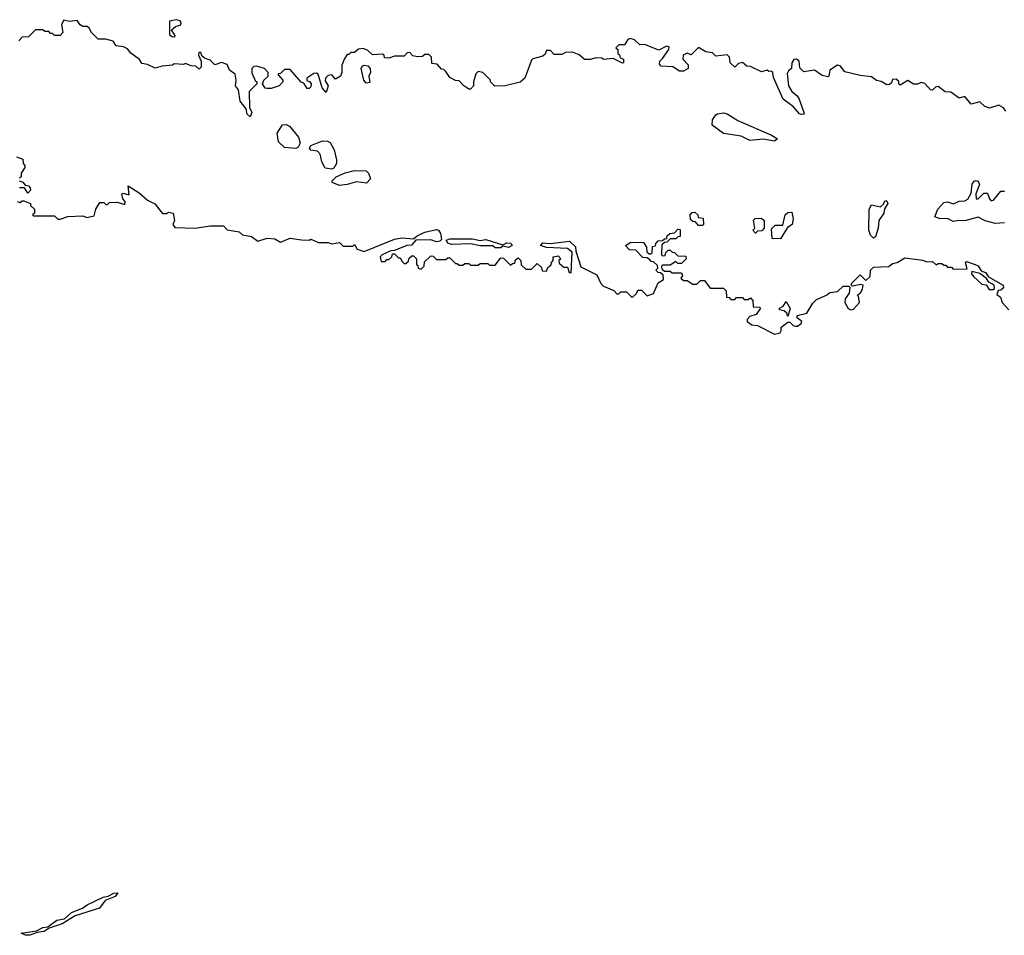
# Model space of a CAD drawing. Extents: x 2106670 to 2323771, y 35271 to 224896.
# Tile 43 of 256: x 2146002 to 2151183, y 84635 to 89452. Entities that reach past the tile are written whole.
import ezdxf

# ---------------------------------------------------------------- set-up
doc = ezdxf.new("R2010")
doc.units = 0

msp = doc.modelspace()

# ---------------------------------------------------------------- linework, layer by layer
at = {"layer": '0CON20XD'}
for points in [[(2146223, 89427), (2146230, 89385), (2146215, 89370), (2146185, 89370), (2146175, 89380), (2146165, 89380), (2146155, 89390), (2146135, 89390), (2146125, 89400), (2146085, 89400), (2146048.3, 89361.7), (2146015, 89360), (2145998.3, 89341.7)], [(2151191.7, 88971.7), (2151178.3, 88988.3), (2151155, 89002.5), (2151105, 88987.5), (2151080, 88995), (2151055, 89020), (2151008.3, 89008.3), (2150975, 89047.5), (2150945, 89040), (2150901.7, 89071.7), (2150872.5, 89072.5), (2150835, 89101.2), (2150821.7, 89098.3), (2150805, 89082.5), (2150795, 89083.3), (2150765, 89117.5), (2150745, 89122.5), (2150727, 89113), (2150705, 89112.5), (2150675, 89132.5), (2150635, 89107.5), (2150627.5, 89115), (2150627.5, 89127.5), (2150615, 89140), (2150595, 89137.5), (2150589.3, 89120.7), (2150578.8, 89111.2), (2150565, 89110), (2150535, 89127.5), (2150511.7, 89131.7), (2150485, 89152.5), (2150425, 89158.8), (2150345, 89177.5), (2150319.2, 89209.2), (2150305, 89213.3), (2150265, 89187.5), (2150260, 89155), (2150255, 89152.5), (2150225, 89158.8), (2150185, 89186.7), (2150128.3, 89178.3), (2150108.3, 89198.3), (2150103.3, 89235), (2150090, 89245), (2150075, 89243.3), (2150066.2, 89225), (2150063.6, 89196.4), (2150047, 89183), (2150041.2, 89168.8), (2150047.5, 89105), (2150065, 89073.8), (2150092.7, 89052.7), (2150104, 89035), (2150128.8, 88965), (2150130, 88955), (2150116.7, 88953.3), (2150105, 88957.5), (2150074.2, 88994.2), (2150020, 89035), (2149968.3, 89148.3), (2149966.2, 89175), (2149955, 89182.5), (2149945, 89180), (2149935, 89187.5), (2149905, 89177.5), (2149847, 89207), (2149828.3, 89208.3), (2149805, 89227.5), (2149785, 89222.5), (2149765, 89202.5), (2149740, 89225), (2149737.5, 89255), (2149725, 89267.5), (2149665, 89260), (2149648.3, 89278.3), (2149613, 89283), (2149575, 89306.7), (2149535, 89267.5), (2149515, 89276.7), (2149493.6, 89266.4), (2149492.5, 89245), (2149520, 89215), (2149520, 89195), (2149495, 89182.5), (2149475, 89182.5), (2149440, 89205), (2149378.3, 89208.3), (2149368.3, 89218.3), (2149370, 89235), (2149385, 89247.5), (2149417.5, 89295), (2149419.3, 89309.3), (2149405, 89312.5), (2149365, 89292.5), (2149325, 89307.5), (2149291.7, 89321.7), (2149265, 89320), (2149237, 89347), (2149215, 89353.3), (2149201.7, 89348.3), (2149185, 89320), (2149155, 89320), (2149140, 89305), (2149150, 89295), (2149150, 89275), (2149158.3, 89268.3), (2149161.7, 89251.7), (2149180, 89245), (2149180, 89225), (2149175, 89223.3), (2149125, 89247.5), (2149075, 89242.5), (2149065, 89250), (2149035, 89252.5), (2149005, 89242.5), (2148975, 89242.5), (2148947, 89267), (2148911.7, 89281.7), (2148875, 89280), (2148855, 89270), (2148815, 89270), (2148795, 89290), (2148775, 89290), (2148768.3, 89271.7), (2148755, 89260), (2148703, 89247), (2148695, 89240), (2148660, 89145), (2148635.9, 89124.1), (2148556.1, 89103.9), (2148502.5, 89102.5), (2148480, 89125), (2148480, 89135), (2148440, 89175), (2148415, 89180), (2148403, 89167), (2148390, 89125), (2148390, 89105), (2148375, 89087.5), (2148365, 89087.5), (2148340, 89105), (2148315, 89130), (2148295, 89132.5), (2148265, 89147.5), (2148245, 89180), (2148235, 89190), (2148221.7, 89191.7), (2148198.3, 89218.3), (2148171.7, 89221.7), (2148170, 89255), (2148155, 89270), (2148135, 89270), (2148121.7, 89258.3), (2148095, 89257.5), (2148071.7, 89261.7), (2148055, 89280), (2148041.7, 89278.3), (2148025, 89260), (2147975, 89260), (2147945, 89250), (2147921.7, 89251.7), (2147920, 89265), (2147911.7, 89271.7), (2147858.3, 89268.3), (2147835, 89290), (2147811.7, 89301.7), (2147785, 89297.5), (2147765, 89280), (2147745, 89280), (2147735, 89270), (2147725, 89270), (2147710, 89245), (2147698.3, 89211.7), (2147697.5, 89175), (2147690, 89155), (2147665, 89140), (2147645, 89162.5), (2147625, 89158), (2147610.8, 89145), (2147610.6, 89130.6), (2147626.2, 89105), (2147615, 89070), (2147594.4, 89094.4), (2147572.5, 89165), (2147565, 89171.4), (2147550.7, 89169.3), (2147512.5, 89145), (2147512.5, 89132.5), (2147530, 89125), (2147536.7, 89115), (2147535, 89100), (2147525, 89090), (2147515, 89090), (2147498.3, 89118.3), (2147483.6, 89123.6), (2147425, 89190), (2147395, 89190), (2147375, 89170), (2147361.7, 89168.3), (2147361.7, 89161.7), (2147387.5, 89135), (2147387.5, 89125), (2147367.5, 89105), (2147325, 89090), (2147305, 89090), (2147295, 89092.5), (2147280, 89115), (2147287.5, 89135), (2147310, 89155), (2147310, 89175), (2147290, 89195), (2147248.3, 89208.3), (2147233.9, 89206.1), (2147223.3, 89195), (2147223.6, 89173.6), (2147241.7, 89131.7), (2147250, 89125), (2147250, 89115), (2147210, 89075), (2147211.2, 88991.2), (2147223.6, 88963.6), (2147215, 88942), (2147198.8, 88955), (2147194, 88984), (2147163, 89023), (2147153.9, 89083.9), (2147138.8, 89105), (2147141.4, 89135), (2147135.9, 89165.9), (2147106.2, 89186.2), (2147095, 89217.5), (2147065, 89227.5), (2147030, 89215), (2147005, 89240), (2146975, 89250), (2146961.7, 89261.7), (2146955, 89280), (2146945, 89280), (2146942.5, 89265), (2146957.5, 89235), (2146957, 89203), (2146947, 89193), (2146928.8, 89208.8), (2146905, 89210), (2146875, 89222.5), (2146865, 89217.5), (2146815, 89220), (2146806.4, 89213.6), (2146751.4, 89208.6), (2146715, 89196.7), (2146675, 89217.5), (2146645, 89222.5), (2146633, 89243), (2146587, 89277), (2146569.3, 89299.3), (2146549.3, 89309.3), (2146510, 89315), (2146495, 89340), (2146455, 89350), (2146415, 89350), (2146380, 89385), (2146368.3, 89408.3), (2146357, 89417), (2146335, 89417.5), (2146320, 89425), (2146305, 89447.5), (2146265, 89442.5), (2146235, 89450), (2146223, 89427)], [(2146815, 89362.5), (2146820, 89365), (2146817.5, 89375), (2146801.7, 89398.3), (2146823, 89417), (2146850, 89425), (2146852.5, 89435), (2146846.1, 89446.1), (2146825, 89452.5), (2146790, 89445), (2146790, 89375), (2146803.3, 89363.3), (2146815, 89362.5)], [(2147825, 89118.8), (2147813.6, 89133.6), (2147800, 89195), (2147805, 89207.5), (2147815, 89213.3), (2147835, 89210), (2147846, 89195), (2147847.5, 89175), (2147840, 89155), (2147845, 89122.5), (2147825, 89118.8)], [(2149975, 88814), (2149915, 88823.3), (2149845, 88817.5), (2149799.3, 88839.3), (2149705, 88853.3), (2149647, 88897), (2149647.5, 88925), (2149665, 88952.5), (2149675, 88957.5), (2149705, 88962.5), (2149725, 88957.5), (2149781.2, 88921.2), (2149957.5, 88845), (2149990, 88825), (2149975, 88814)], [(2147455, 88774.2), (2147395, 88780.8), (2147365, 88810), (2147358, 88855), (2147385, 88898.8), (2147405, 88901.2), (2147422.3, 88892.3), (2147469.2, 88835), (2147477.6, 88802.4), (2147467.8, 88782.2), (2147455, 88774.2)], [(2147644.1, 88665.9), (2147610.5, 88670.5), (2147592.9, 88705), (2147584.3, 88745), (2147570, 88760), (2147535, 88766.2), (2147528, 88775), (2147535, 88791.2), (2147595, 88814.2), (2147622.7, 88812.7), (2147635.5, 88805.5), (2147657.4, 88767.4), (2147670, 88715), (2147670, 88695), (2147655, 88671.2), (2147644.1, 88665.9)], [(2145985, 88730), (2146018.3, 88718.3), (2146020, 88695), (2146030, 88685), (2146030, 88675), (2146010, 88645), (2146010, 88625), (2146001.7, 88618.3)], [(2147685, 88580.8), (2147647.5, 88595), (2147646.7, 88605), (2147667.5, 88625), (2147715, 88646), (2147765, 88659.2), (2147825, 88656.9), (2147838.6, 88645), (2147847.5, 88615), (2147827.9, 88592.1), (2147775, 88599.4), (2147725, 88584.4), (2147685, 88580.8)], [(2146000, 88605), (2146018.3, 88598.3), (2146031.7, 88581.7), (2146048.3, 88578.3), (2146058.3, 88568.3), (2146060, 88555), (2146045, 88540), (2146028.3, 88568.3), (2146001.7, 88568.3)], [(2151185, 88383.8), (2151135, 88380), (2151083.4, 88393.4), (2151045, 88414), (2150976.4, 88393.6), (2150945, 88396.7), (2150915, 88391.2), (2150885, 88406.7), (2150845, 88403.8), (2150817.5, 88415), (2150834.2, 88455.8), (2150865, 88490), (2150883.6, 88493.6), (2150916.1, 88483.9), (2150945, 88497.5), (2150975, 88498.8), (2150991.4, 88508.6), (2151009.7, 88540.3), (2151015, 88587.5), (2151025, 88603.3), (2151035, 88606.7), (2151045, 88602.5), (2151052.5, 88585), (2151033.6, 88536.4), (2151035, 88510), (2151045, 88510), (2151075, 88540), (2151095, 88540), (2151105, 88510), (2151115, 88500), (2151126.4, 88503.6), (2151165, 88550), (2151185, 88550)], [(2145990, 88495), (2146005, 88490), (2146015, 88500), (2146025, 88500), (2146060, 88485), (2146060, 88475), (2146080, 88455), (2146080, 88435), (2146070, 88425), (2146075, 88420), (2146185, 88420), (2146203, 88403), (2146215, 88402.5), (2146255, 88417.5), (2146335, 88420), (2146355, 88412.5), (2146395, 88420), (2146402.5, 88455), (2146425, 88490), (2146445, 88490), (2146455, 88480), (2146465, 88480), (2146475, 88490), (2146515, 88492.5), (2146555, 88480), (2146557.5, 88495), (2146545, 88510), (2146540, 88535), (2146545, 88540), (2146578.3, 88531.7), (2146572.5, 88577.5), (2146630.7, 88540.7), (2146675, 88502.5), (2146713, 88483), (2146753.3, 88433.3), (2146775, 88432.5), (2146785, 88440), (2146810, 88435), (2146817.5, 88395), (2146807.5, 88375), (2146818.3, 88358.3), (2146925, 88356.2), (2147005, 88368.1), (2147075, 88367.5), (2147095, 88347.5), (2147157, 88337), (2147175, 88320), (2147221.7, 88311.7), (2147255, 88287.5), (2147305, 88302.5), (2147345, 88300), (2147375, 88282.5), (2147425, 88302.5), (2147485, 88293.3), (2147525, 88292.5), (2147535, 88297.5), (2147575, 88280), (2147625, 88280), (2147645, 88272.5), (2147685, 88280), (2147705, 88260), (2147755, 88260), (2147765, 88270), (2147777.5, 88245), (2147815, 88232.5), (2147975, 88296.9), (2148015.7, 88304.3), (2148075, 88300), (2148093.3, 88315), (2148135, 88334), (2148195, 88348.8), (2148205.7, 88345.7), (2148216.8, 88326.8), (2148222.5, 88295), (2148213.6, 88286.4), (2148195, 88283.3), (2148165, 88294), (2148087, 88293), (2148063.6, 88266.4), (2148040, 88265), (2147975, 88237.5), (2147955, 88236.7), (2147910, 88215), (2147900, 88205), (2147905, 88180), (2147925, 88180), (2147935, 88190), (2147945, 88190), (2147960, 88205), (2147965, 88220), (2147975, 88220), (2147995, 88200), (2148005, 88200), (2148015, 88180), (2148025, 88170), (2148035, 88170), (2148048.3, 88181.7), (2148051.7, 88198.3), (2148065, 88210), (2148075, 88210), (2148090, 88195), (2148090, 88165), (2148098.3, 88158.3), (2148100, 88145), (2148115, 88140), (2148130, 88155), (2148131.7, 88178.3), (2148165, 88210), (2148178.3, 88208.3), (2148195, 88190), (2148245, 88190), (2148255, 88200), (2148265, 88200), (2148295, 88170), (2148305, 88170), (2148315, 88160), (2148335, 88160), (2148345, 88170), (2148365, 88170), (2148375, 88160), (2148415, 88160), (2148425, 88170), (2148465, 88170), (2148475, 88160), (2148505, 88160), (2148535, 88200), (2148548.3, 88198.3), (2148585, 88160), (2148595, 88170), (2148608.3, 88171.7), (2148611.7, 88188.3), (2148625, 88200), (2148640, 88185), (2148641.7, 88161.7), (2148665, 88140), (2148695, 88140), (2148725, 88170), (2148748.3, 88148.3), (2148751.7, 88131.7), (2148775, 88130), (2148781.7, 88148.3), (2148798.3, 88161.7), (2148800, 88175), (2148810, 88185), (2148810, 88205), (2148835, 88210), (2148850, 88195), (2148840, 88185), (2148841.7, 88171.7), (2148865, 88150), (2148885, 88150), (2148893, 88123), (2148905, 88120), (2148908.8, 88228.8), (2148885, 88248), (2148775, 88253.8), (2148743.3, 88265), (2148755, 88277.5), (2148795, 88275.6), (2148895, 88286.7), (2148927.3, 88257.3), (2148928.8, 88235), (2148955, 88151.2), (2149039.3, 88109.3), (2149060, 88065), (2149075, 88050), (2149128.3, 88028.3), (2149145, 88010), (2149155, 88010), (2149165, 88020), (2149195, 88020), (2149225, 87990), (2149248.3, 88011.7), (2149255, 88030), (2149275, 88030), (2149305, 88000), (2149338.3, 88011.7), (2149361.7, 88068.3), (2149390, 88085), (2149388.3, 88108.3), (2149375, 88120), (2149361.7, 88121.7), (2149350, 88135), (2149360, 88145), (2149358.3, 88158.3), (2149338.3, 88178.3), (2149325, 88180), (2149318.3, 88188.3), (2149305, 88200), (2149281.7, 88201.7), (2149245, 88240), (2149211.7, 88241.7), (2149190, 88265), (2149218.3, 88281.7), (2149285, 88280), (2149300, 88255), (2149301.7, 88231.7), (2149315, 88220), (2149325, 88220), (2149330, 88225), (2149331.7, 88258.3), (2149348.3, 88261.7), (2149350, 88275), (2149361.7, 88288.3), (2149385, 88290), (2149395, 88300), (2149408.3, 88301.7), (2149410, 88315), (2149423, 88327), (2149448.3, 88331.7), (2149465, 88350), (2149478.3, 88348.3), (2149478.3, 88311.7), (2149465, 88310), (2149455, 88300), (2149425, 88300), (2149408.3, 88281.7), (2149395, 88280), (2149381.7, 88268.3), (2149380, 88215), (2149385, 88210), (2149398.3, 88211.7), (2149401.7, 88228.3), (2149415, 88240), (2149425, 88240), (2149435, 88230), (2149448.3, 88228.3), (2149465, 88210), (2149508.3, 88208.3), (2149510, 88195), (2149485, 88170), (2149465, 88170), (2149455, 88180), (2149425, 88160), (2149385, 88160), (2149380, 88155), (2149381.7, 88141.7), (2149395, 88130), (2149425, 88130), (2149435, 88120), (2149485, 88120), (2149490, 88105), (2149481.7, 88091.7), (2149495, 88080), (2149515, 88080), (2149545, 88060), (2149565, 88060), (2149585, 88080), (2149605, 88080), (2149635, 88040), (2149705, 88040), (2149720, 88025), (2149721.7, 87991.7), (2149735, 87990), (2149745, 87980), (2149765, 87980), (2149775, 87990), (2149805, 87990), (2149815, 87980), (2149835, 87980), (2149848.3, 87988.3), (2149860, 87975), (2149861.7, 87941.7), (2149895, 87940), (2149900, 87935), (2149878.3, 87901.7), (2149845, 87890), (2149830, 87875), (2149830, 87865), (2149855, 87847.5), (2149885, 87842.5), (2149975, 87798), (2150003.3, 87805), (2150010, 87815), (2150010, 87835), (2150045, 87860), (2150055, 87860), (2150073, 87843), (2150085, 87840), (2150095, 87840), (2150115, 87853.3), (2150117.5, 87865), (2150093.6, 87883.6), (2150093.3, 87896.7), (2150145, 87907.5), (2150175, 87960), (2150195, 87980), (2150247, 88003), (2150265, 88017.5), (2150305, 88022.5), (2150335, 88050), (2150365, 88050), (2150370, 88045), (2150367, 88013), (2150346.1, 87983.9), (2150343.8, 87965), (2150362.1, 87932.1), (2150375, 87925.8), (2150390.3, 87929.7), (2150422, 87965), (2150417, 87997), (2150410, 88005), (2150427.5, 88015), (2150437.5, 88035), (2150440, 88055), (2150428.3, 88058.3), (2150385, 88050), (2150380, 88055), (2150380, 88065), (2150425, 88110), (2150455, 88080), (2150478.3, 88101.7), (2150480, 88135), (2150495, 88150), (2150575, 88153.3), (2150595, 88170), (2150620, 88175), (2150660.7, 88199.3), (2150755, 88187.5), (2150775, 88177.5), (2150805, 88180), (2150825, 88162.5), (2150835, 88170), (2150855, 88170), (2150865, 88160), (2150875, 88160), (2150885, 88150), (2150905, 88150), (2150915, 88140), (2150988.3, 88141.7), (2150980, 88175), (2150985, 88180), (2151030, 88165), (2151045, 88157.5), (2151061.7, 88131.7), (2151085, 88122.5), (2151100, 88100), (2151177.5, 88055), (2151178.3, 88041.7), (2151165, 88030), (2151151.7, 88028.3), (2151143.6, 88006.4), (2151163, 87993), (2151172.5, 87965), (2151206.7, 87925)], [(2150495, 88302.5), (2150479.3, 88319.3), (2150470, 88345), (2150472.5, 88455), (2150485, 88477.5), (2150531.7, 88468.3), (2150548.3, 88481.7), (2150555, 88500), (2150565, 88500), (2150570, 88485), (2150552.5, 88457.5), (2150550, 88435), (2150522.5, 88395), (2150520, 88355), (2150505, 88310), (2150495, 88302.5)], [(2149595, 88370), (2149575, 88370), (2149558.3, 88388.3), (2149545, 88390), (2149531.7, 88401.7), (2149530, 88425), (2149541.7, 88438.3), (2149555, 88440), (2149570, 88425), (2149571.7, 88411.7), (2149598.3, 88408.3), (2149600, 88375), (2149595, 88370)], [(2150005, 88300), (2149961.7, 88301.7), (2149958.3, 88351.7), (2149978.3, 88371.7), (2150018.3, 88371.7), (2150030, 88425), (2150045, 88437.5), (2150065, 88440), (2150072.5, 88405), (2150067.5, 88375), (2150041.7, 88358.3), (2150005, 88300)], [(2149875, 88330), (2149860, 88345), (2149870, 88355), (2149863, 88397), (2149873, 88407), (2149905, 88407.5), (2149920, 88395), (2149920, 88355), (2149908.3, 88341.7), (2149885, 88340), (2149875, 88330)], [(2148535, 88252.5), (2148505, 88252.5), (2148491.7, 88261.7), (2148425, 88262.5), (2148373.9, 88273.9), (2148275, 88270), (2148255.9, 88275.9), (2148247, 88293), (2148265, 88300), (2148385, 88298.9), (2148425, 88291.2), (2148455, 88295.8), (2148545, 88267.5), (2148565, 88277.5), (2148586.7, 88276.7), (2148593.3, 88265), (2148575, 88253.8), (2148545, 88260), (2148535, 88252.5)], [(2151125, 88032.5), (2151131.7, 88038.3), (2151130, 88055), (2151101.7, 88071.7), (2151090, 88090), (2151055, 88117.5), (2151011.7, 88128.3), (2151010, 88115), (2151020.7, 88100.7), (2151065, 88060), (2151087.5, 88057.5), (2151103, 88033), (2151125, 88032.5)], [(2150045, 87890), (2150038.3, 87908.3), (2150025, 87920), (2150000, 87925), (2150000, 87935), (2150020, 87945), (2150035, 87970), (2150057, 87933), (2150045, 87890)], [(2146055, 84634.5), (2146032.5, 84635), (2146010, 84645), (2146091.7, 84658.3), (2146123.8, 84675), (2146150.5, 84679.5), (2146198, 84715), (2146238.3, 84721.7), (2146274.7, 84755.3), (2146333.1, 84776.9), (2146357.5, 84795), (2146442, 84835), (2146468.7, 84841.3), (2146497, 84857), (2146518.8, 84858.8), (2146505, 84839.2), (2146452.6, 84817.4), (2146422.9, 84777.1), (2146293.6, 84736.4), (2146225.5, 84694.5), (2146158.1, 84671.9), (2146131.2, 84655), (2146095, 84650), (2146055, 84634.5)]]:
    msp.add_lwpolyline(points, dxfattribs=at)

doc.saveas('drawing.dxf')
